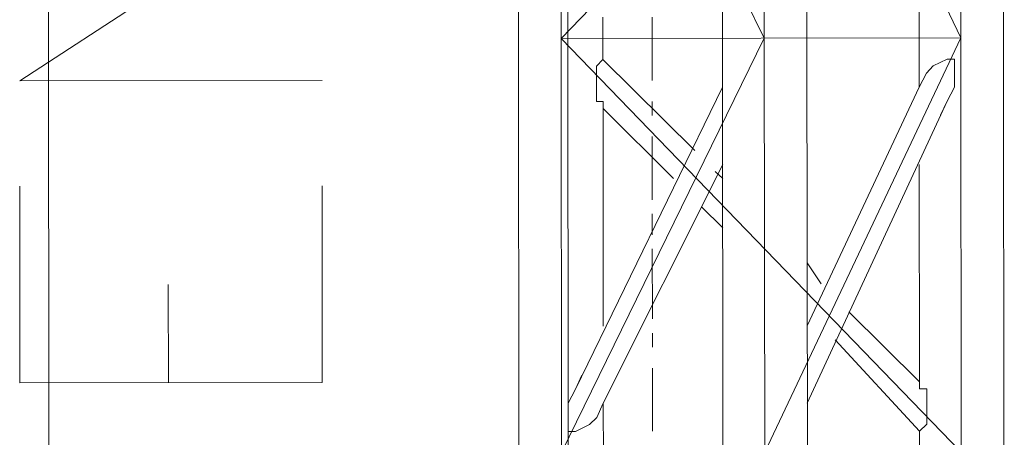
# Model space of a CAD drawing. Header units: inches. Extents: x -5850 to 5646, y 8947 to 13007.
# Tile 228 of 256: x -3979 to -3920, y 11013 to 11038. Entities that reach past the tile are written whole.
import ezdxf

# ---------------------------------------------------------------- set-up
doc = ezdxf.new("R2010")
doc.units = ezdxf.units.IN
doc.header["$MEASUREMENT"] = 0
doc.layers.add('at_Entity', color=7, linetype='Continuous')

msp = doc.modelspace()

# ---------------------------------------------------------------- linework, layer by layer
at = {"layer": 'at_Entity', "color": 7, "lineweight": 20}
for p, q in [((-3978.036, 11398.384), (-3977.234, 10500.364)), ((-3946.06, 10561.219), (-3946.745, 11328.294)), ((-3949.463, 11061.756), (-3949.44, 11036.835)), ((-3946.875, 11036.837), (-3946.898, 11061.758)), ((-3946.898, 11061.758), (-3934.663, 11036.848)), ((-3922.863, 11061.779), (-3946.875, 11036.837)), ((-3937.195, 11061.767), (-3937.172, 11036.846)), ((-3934.663, 11036.848), (-3934.685, 11061.769)), ((-3934.685, 11061.769), (-3922.841, 11036.858)), ((-3932.098, 11036.85), (-3932.12, 11061.771)), ((-3922.841, 11036.858), (-3922.863, 11061.779)), ((-3920.276, 11036.861), (-3920.298, 11061.782)), ((-3979.439, 11034.276), (-3961.271, 11046.12)), ((-3925.353, 11039.817), (-3925.35, 11036.856)), ((-3944.366, 11036.839), (-3944.367, 11038.111)), ((-3949.44, 11036.835), (-3949.396, 10986.993)), ((-3922.841, 11036.858), (-3946.875, 11036.837)), ((-3946.831, 10986.995), (-3946.875, 11036.837)), ((-3946.875, 11036.837), (-3922.819, 11011.937)), ((-3934.663, 11036.848), (-3946.853, 11011.916)), ((-3944.365, 11035.573), (-3944.366, 11036.839)), ((-3937.172, 11036.846), (-3937.128, 10987.004)), ((-3934.618, 10987.006), (-3934.663, 11036.848)), ((-3922.841, 11036.858), (-3934.641, 11011.927)), ((-3932.053, 10987.008), (-3932.098, 11036.85)), ((-3925.35, 11036.856), (-3925.348, 11033.901)), ((-3922.796, 10987.016), (-3922.841, 11036.858)), ((-3920.231, 10987.019), (-3920.276, 11036.861)), ((-3944.755, 11035.155), (-3944.365, 11035.573)), ((-3944.365, 11035.573), (-3938.839, 11030.091)), ((-3923.676, 11035.592), (-3924.512, 11035.173)), ((-3923.23, 11035.592), (-3923.676, 11035.592)), ((-3923.229, 11033.902), (-3923.23, 11035.592)), ((-3944.753, 11033.041), (-3944.755, 11035.155)), ((-3924.902, 11034.749), (-3925.348, 11033.901)), ((-3924.512, 11035.173), (-3924.902, 11034.749)), ((-3961.26, 11034.292), (-3979.439, 11034.276)), ((-3937.17, 11033.89), (-3946.02, 11015.72)), ((-3932.082, 11019.535), (-3925.348, 11033.901)), ((-3923.674, 11033.06), (-3923.229, 11033.902)), ((-3944.363, 11033.042), (-3944.753, 11033.041)), ((-3944.362, 11032.618), (-3944.363, 11033.042)), ((-3932.078, 11014.89), (-3923.674, 11033.06)), ((-3924.064, 11032.212), (-3923.674, 11033.06)), ((-3944.35, 11019.524), (-3944.362, 11032.618)), ((-3944.362, 11032.618), (-3940.12, 11028.4)), ((-3937.166, 11029.245), (-3944.346, 11014.879)), ((-3937.611, 11028.821), (-3937.165, 11028.403)), ((-3925.344, 11029.255), (-3925.332, 11016.162)), ((-3979.423, 11016.114), (-3979.434, 11027.941)), ((-3961.244, 11016.13), (-3961.255, 11027.958)), ((-3938.446, 11026.706), (-3937.162, 11025.442)), ((-3932.086, 11023.338), (-3931.248, 11022.068)), ((-3970.501, 11016.122), (-3970.506, 11022.033)), ((-3932.083, 11020.377), (-3932.083, 11019.959)), ((-3929.574, 11020.38), (-3925.332, 11016.162)), ((-3930.409, 11018.689), (-3925.329, 11013.206)), ((-3945.63, 11016.568), (-3946.02, 11015.72)), ((-3961.244, 11016.13), (-3979.423, 11016.114)), ((-3946.02, 11015.72), (-3946.465, 11014.877)), ((-3925.332, 11016.162), (-3925.332, 11015.738)), ((-3925.332, 11015.738), (-3924.885, 11015.739)), ((-3924.885, 11015.739), (-3924.884, 11013.625)), ((-3946.465, 11014.877), (-3946.464, 11013.188)), ((-3944.736, 11014.031), (-3944.346, 11014.879)), ((-3944.341, 11008.963), (-3944.346, 11014.879)), ((-3945.182, 11013.607), (-3944.736, 11014.031)), ((-3946.018, 11013.188), (-3945.182, 11013.607)), ((-3924.884, 11013.625), (-3925.329, 11013.206)), ((-3946.464, 11013.188), (-3946.018, 11013.188)), ((-3925.329, 11013.206), (-3925.327, 11010.669))]:
    msp.add_line(p, q, dxfattribs=at)
at = {"layer": 'at_Entity', "color": 3, "lineweight": 20}
for p, q in [((-3941.412, 11038.113), (-3941.408, 11034.31)), ((-3941.407, 11033.044), (-3941.406, 11032.197)), ((-3941.405, 11030.931), (-3941.402, 11027.128)), ((-3941.401, 11026.286), (-3941.4, 11025.02)), ((-3941.399, 11024.172), (-3941.395, 11019.951)), ((-3941.395, 11019.103), (-3941.394, 11018.261)), ((-3941.393, 11016.99), (-3941.389, 11013.192))]:
    msp.add_line(p, q, dxfattribs=at)

doc.saveas('drawing.dxf')
